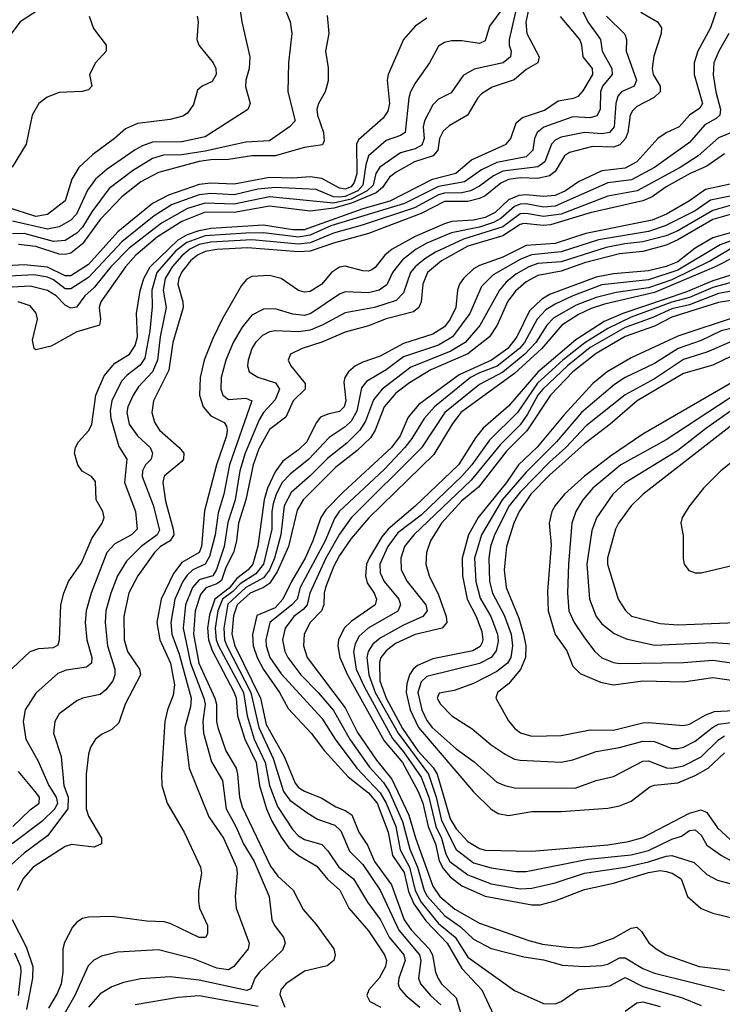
# Model space of a CAD drawing. Header units: inches. Extents: x 884549 to 1028252, y 526810 to 653624.
# Tile 36 of 256: x 930294 to 932703, y 553660 to 557038. Entities that reach past the tile are written whole.
import ezdxf

# ---------------------------------------------------------------- set-up
doc = ezdxf.new("R2010")
doc.units = ezdxf.units.IN
doc.header["$MEASUREMENT"] = 0
doc.layers.add('A9535', color=7, linetype='Continuous')

msp = doc.modelspace()

# ---------------------------------------------------------------- linework, layer by layer
at = {"layer": 'A9535', "color": 5}
for points, elevation in [([(931034.8, 557170), (931055.6, 557030), (931083.5, 556910), (931080.5, 556870), (931068.9, 556830), (931068.5, 556808.5), (931084.5, 556750), (931076.5, 556730), (930930, 556636.1), (930850, 556618.1), (930750, 556617.2), (930714.8, 556605.2), (930690, 556591.3), (930594.7, 556525.3), (930554.7, 556490), (930527.2, 556452.8), (930488.8, 556370), (930470, 556349.9), (930430, 556326.4), (930390, 556318.6), (930270, 556345.9)], 2540), ([(930000, 556864.1), (930050, 556871.6), (930072.9, 556887.1), (930096.3, 556923.7), (930141.4, 557018.6), (930158.4, 557081.6), (930170, 557103.5), (930190, 557108.3), (930270, 557107.5), (930358, 557090), (930358, 557070), (930296, 557030), (930250.4, 556970), (930245.1, 556914.9), (930224.7, 556850), (930209.2, 556750), (930190, 556717.4), (930158.6, 556681.4), (930142.3, 556637.7), (930138.5, 556610), (930125.6, 556594.4), (930090, 556579.7), (930023.4, 556576.6), (930000, 556568.6)], 2460), ([(932003.7, 557110), (931972.1, 556970), (931972.2, 556950), (931978.5, 556930), (931976.6, 556910), (931951.3, 556890), (931852.4, 556867.6), (931814, 556846), (931773.4, 556786.6), (931730, 556765.4), (931710, 556745.5), (931681.3, 556690), (931677.8, 556670), (931680.2, 556630), (931672.9, 556607.1), (931650, 556594.4), (931599.1, 556580.9), (931528.2, 556531.8), (931514.9, 556510), (931505.6, 556470), (931485.4, 556450), (931430, 556422), (931370, 556408.5), (931150, 556429.5), (931030, 556404.2), (930930, 556408.4), (930870, 556390.3), (930779.9, 556340.1), (930670, 556253.7), (930607.2, 556190), (930550, 556118.9), (930517.6, 556090), (930488.8, 556051.2), (930470, 556048.1), (930450, 556058.8), (930419.1, 556090), (930390, 556109), (930330, 556123.2), (930184.6, 556115.4)], 2660), ([(931197.3, 557090), (931220.9, 557030), (931227.4, 556990), (931216.1, 556890), (931213.5, 556790), (931238.7, 556690), (931219.1, 556670), (931150, 556621.9), (931070, 556617.6), (930930, 556586.8), (930850, 556573.7), (930786.8, 556573.2), (930750, 556561.7), (930680.9, 556519.1), (930601.5, 556458.5), (930541.8, 556378.2), (930510, 556325.9), (930490, 556304.7), (930450, 556280.4), (930410, 556276.4), (930310, 556303.8), (930270, 556303.4)], 2560), ([(932046.6, 557110), (932029.4, 557029.4), (932032.4, 556990), (932075.1, 556910), (932070.1, 556890), (932030, 556867.1), (931989, 556831), (931914.1, 556805.9), (931877, 556783), (931864.5, 556770), (931829.4, 556710.5), (931766.3, 556673.7), (931745.3, 556654.7), (931733.8, 556630), (931727.1, 556590), (931711.7, 556570), (931647.8, 556550), (931585.2, 556514.9), (931562.3, 556497.7), (931537.8, 556462.2), (931515.9, 556444.1), (931431.5, 556408.5), (931371.2, 556391.2), (931290, 556381.1), (931150, 556397.6), (931030, 556375.6), (930930, 556377), (930850, 556345.8), (930767, 556293), (930692.5, 556230), (930657, 556190), (930572.3, 556070), (930567.2, 556050), (930571.5, 556010), (930567.8, 555990), (930490, 555966.6), (930402.3, 555917.7), (930350, 555905.6), (930344.4, 555910), (930338.3, 555938.3), (930355.3, 556010), (930351.2, 556031.2), (930330, 556056.4), (930289.2, 556069.2)], 2680), ([(932696.9, 557110), (932662.2, 557010), (932619.2, 556930), (932605.7, 556890), (932606.5, 556850), (932635, 556750), (932626, 556734), (932589.7, 556710), (932554.2, 556670), (932510, 556649.1), (932481.8, 556630), (932410, 556549.6), (932370, 556527.9), (932290, 556519), (932210, 556481), (932164.6, 556450), (932130, 556434), (932090, 556430.6), (932030, 556437), (932005, 556435), (931970, 556419), (931924, 556376), (931890, 556358.9), (931850, 556349.5), (931775.2, 556344.8), (931750, 556337.5), (931650, 556293.6), (931570.5, 556250), (931545.5, 556230), (931513.1, 556186.9), (931501.1, 556178.9), (931490, 556174.4), (931470, 556176.1), (931410, 556192.6), (931390, 556188.6), (931363.3, 556170), (931329.6, 556130), (931290, 556105.5), (931270, 556102.8), (931250, 556108.4), (931190, 556149.9), (931150, 556159.6), (931090, 556156.8), (931072.4, 556147.6), (931054.3, 556125.7), (930987.8, 556010), (930955.8, 555944.2), (930926.4, 555870), (930912.8, 555810), (930910.4, 555750), (930922.9, 555710), (930950, 555678.9), (930995.4, 555655.4), (931003.6, 555643.6), (931005.6, 555630), (931003.3, 555610), (930969.3, 555510), (930927.8, 555352.2), (930917.6, 555230), (930910, 555209.9), (930850, 555175.9), (930821.9, 555138.1), (930778.7, 555050), (930764.2, 554970), (930774.2, 554910), (930811.5, 554830), (930824.6, 554755.4), (930820.1, 554719.9), (930800.6, 554670), (930791.9, 554630), (930780.1, 554450), (930781.4, 554410), (930799.5, 554350), (930857.6, 554250), (930914, 554130), (930917.6, 554110), (930906.9, 554050), (930906.8, 554013.2), (930911.1, 553990), (930938.1, 553930), (930938.3, 553901.7), (930931.1, 553888.9), (930910, 553889.4), (930810, 553937.4), (930790, 553942.8), (930730, 553944.9), (930610, 553960.9), (930530, 553959.4), (930510, 553954.2), (930490, 553941.2), (930475.2, 553924.8), (930447.7, 553872.3), (930442.3, 553850), (930441.8, 553770), (930435.9, 553730), (930422.7, 553697.3), (930392.9, 553647.1)], 2820), ([(931950, 557076.8), (931905, 557015), (931890, 556965.2), (931870, 556956), (931810, 556964.9), (931774.9, 556965.1), (931750, 556959), (931730, 556946.4), (931699.4, 556890), (931650, 556819.8), (931634.2, 556790), (931628.3, 556770), (931615.1, 556650), (931599.8, 556640.2), (931550, 556623.6), (931490, 556570.4), (931480.6, 556539.5), (931470.2, 556470), (931452.8, 556450), (931410, 556431.3), (931389, 556429), (931370, 556430.3), (931310, 556455.5), (931170, 556462.3), (931110, 556456.2), (931030, 556436.4), (930950, 556441.5), (930910, 556437.1), (930816.7, 556403.3), (930755.4, 556364.6), (930644.4, 556275.6), (930530, 556153.4), (930470, 556114.1), (930450, 556114.2), (930410, 556145.2), (930390, 556154.2), (930342.3, 556162.3), (930173.7, 556153.7)], 2640), ([(932221.8, 557070), (932241.9, 557030), (932285.3, 556970), (932291.3, 556930), (932324.3, 556870), (932325.3, 556850), (932291.8, 556810), (932284.6, 556790), (932284.4, 556730), (932272.3, 556707.7), (932250, 556701.1), (932190, 556704.1), (932091.1, 556668.8), (932068, 556650), (932058.9, 556630), (932052.8, 556590), (932030, 556566.7), (931930, 556547.3), (931877.2, 556522.8), (931818.5, 556481.5), (931730, 556465.5), (931612.8, 556407.2), (931361, 556330), (931290, 556298.2), (931250, 556291.1), (931130, 556306.7), (931070, 556305.2), (930930, 556295.7), (930866.7, 556273.3), (930830, 556244.5), (930764.3, 556170), (930747.2, 556110), (930748, 556052), (930740.4, 555970), (930723, 555877), (930707.8, 555852.2), (930662.2, 555817.8), (930643, 555797), (930610, 555730), (930604.5, 555695.5), (930607, 555670), (930633.9, 555573.9), (930661.2, 555530), (930653.9, 555450), (930691.5, 555350), (930696.8, 555290), (930677.2, 555270), (930620.9, 555239.1), (930593.3, 555210), (930539.3, 555070), (930522.6, 555010), (930519, 554970), (930524.8, 554910), (930541.5, 554850), (930540.8, 554830), (930523.8, 554816.2), (930453.7, 554806.3), (930425.3, 554794.7), (930350, 554727.2), (930313.1, 554670), (930305.7, 554630), (930315.7, 554570), (930356.4, 554496.4), (930394.1, 554410), (930419.8, 554370), (930423.5, 554350), (930414.6, 554330), (930370, 554286.8), (930269, 554210)], 2740), ([(932423, 557063), (932480.6, 557030), (932493.9, 557010), (932493.3, 556990), (932467.5, 556912.5), (932461.9, 556870), (932465.7, 556850), (932490.1, 556810), (932490.1, 556790), (932469.3, 556770.7), (932410, 556740.1), (932394.6, 556725.4), (932387.2, 556710), (932378.4, 556650), (932371.3, 556630), (932351.9, 556608.1), (932330, 556600.4), (932257.5, 556602.5), (932178.4, 556581.6), (932161.2, 556570), (932130, 556516.9), (932110, 556502), (932070, 556492.6), (932010, 556494.5), (931970, 556489.6), (931943.2, 556476.8), (931890, 556433.6), (931870, 556423.9), (931830, 556414), (931750, 556414.3), (931670, 556373.1), (931490, 556303.7), (931370, 556271), (931290, 556243.1), (931250, 556240.7), (931075.3, 556255.3), (930970, 556249.6), (930930, 556242.4), (930903.9, 556230), (930879.4, 556210), (930850, 556172.3), (930840.2, 556150), (930836.8, 556130), (930853.9, 556070), (930854.1, 556050), (930819.2, 555930), (930805, 555835), (930752.8, 555730), (930747.1, 555690), (930756.4, 555656.4), (930773, 555630), (930841, 555570), (930856.9, 555550), (930855.4, 555530), (930850, 555521.9), (930790, 555471.1), (930784.5, 555450), (930793.6, 555386.4), (930820.9, 555290), (930822.5, 555270), (930810.1, 555250), (930777.3, 555230), (930756.9, 555210), (930699.7, 555130), (930668.7, 555071.3), (930650.7, 554990), (930652.7, 554910), (930663.3, 554870), (930705.2, 554810), (930707.9, 554790), (930655.6, 554690), (930634.1, 554625.9), (930610, 554602.2), (930574.4, 554585.6), (930554, 554570), (930537.5, 554542.5), (930530, 554518), (930522.1, 554450), (930522.6, 554330), (930530, 554305.5), (930575.2, 554230), (930574.4, 554210), (930550, 554199.6), (930471.7, 554208.3), (930450, 554201.7), (930340.9, 554130), (930307.5, 554092.5), (930285.3, 554050)], 2780), ([(931690, 557042.4), (931650, 557015), (931609.5, 556970), (931557, 556850), (931553.8, 556830), (931561.4, 556750), (931555.9, 556724.1), (931540.7, 556699.3), (931455.1, 556625), (931449.1, 556610), (931449.4, 556510), (931440.9, 556479.1), (931430, 556464.3), (931410, 556456.2), (931390, 556459.8), (931330, 556492.6), (931290, 556498.5), (931230, 556494.3), (931150, 556496.2), (931030, 556472.9), (930950, 556477.2), (930910, 556471.6), (930804.5, 556435.5), (930750, 556406.7), (930630.2, 556309.9), (930530, 556197.7), (930470, 556158.6), (930450, 556158.4), (930390, 556188.7), (930310, 556197), (930190, 556189.6)], 2620), ([(930230, 554775.3), (930330, 554869.8), (930359.6, 554880.4), (930410, 554883.6), (930426.5, 554893.5), (930431.1, 554910), (930435.4, 555030), (930445.1, 555070), (930461.5, 555110), (930505.6, 555174.4), (930542, 555258), (930577.5, 555310), (930583.5, 555330), (930579.8, 555350), (930556.3, 555390), (930553.6, 555453.6), (930540.3, 555470), (930509, 555489), (930493.5, 555510), (930482.5, 555550), (930485.4, 555570), (930495.9, 555590), (930531.4, 555628.6), (930541.6, 555650), (930555.1, 555750), (930584.2, 555815.8), (930620.5, 555859.5), (930670.2, 555889.8), (930690, 555919.6), (930698, 555950), (930694.4, 556030), (930706.9, 556106.9), (930719.5, 556150), (930741.3, 556190), (930837.6, 556282.4), (930870, 556300.7), (930910, 556314.9), (930950, 556322.2), (931130, 556333.6), (931230, 556317.9), (931270, 556317.6), (931471.7, 556390), (931563.9, 556416.1), (931709, 556491), (931789.1, 556510.9), (931843.1, 556556.9), (931961.7, 556610), (931977.8, 556630), (931995.9, 556684.1), (932018.1, 556701.9), (932093.3, 556726.7), (932140.5, 556759.5), (932192.1, 556767.9), (932210, 556775.6), (932226, 556794), (932258.5, 556850), (932257.4, 556870), (932226, 556910), (932221.3, 556950), (932214, 556970), (932148.2, 557048.2)], 2720), ([(930902.6, 557050), (930906.5, 557030), (930902, 556970), (930908.4, 556950), (930957.6, 556890), (930966.3, 556870), (930967.9, 556850), (930954.3, 556825.7), (930919.6, 556810), (930903.7, 556796.3), (930890, 556746.3), (930870, 556716.8), (930853.3, 556706.7), (930810, 556694.7), (930698.1, 556681.9), (930656.5, 556663.5), (930619.3, 556630), (930544.8, 556575.2), (930497.5, 556530), (930473.5, 556490), (930450, 556416), (930390, 556369.3), (930350, 556361.9), (930250, 556394.3)], 2520), ([(932305.5, 557050), (932368.1, 556988.1), (932374.4, 556970), (932372.8, 556930), (932408.8, 556830), (932400.1, 556810), (932357.2, 556790), (932344.5, 556775.5), (932337.7, 556750), (932331.6, 556670), (932315.5, 556650), (932290, 556645.5), (932230, 556650.7), (932150, 556634.7), (932130, 556624.3), (932116.7, 556610), (932094.4, 556550), (932070, 556532.6), (931950, 556517.6), (931918.1, 556501.9), (931870, 556466.3), (931839.4, 556450), (931810, 556443.8), (931750, 556442.8), (931730, 556436.9), (931647.8, 556392.2), (931467.8, 556332.1), (931370, 556305.4), (931290, 556272.2), (931250, 556267.4), (931090, 556282.5), (930950, 556274.5), (930910, 556266.2), (930877, 556250), (930850, 556227.6), (930816.7, 556190), (930792.8, 556150), (930786.6, 556110), (930795.9, 556050), (930776.1, 555950), (930766.5, 555870), (930749.8, 555830), (930702.1, 555777.9), (930683.6, 555750), (930665, 555710), (930661.1, 555690), (930670, 555649.5), (930698.3, 555610), (930741.1, 555570), (930749.2, 555550), (930744.9, 555530), (930725.7, 555510), (930715.3, 555490), (930713.9, 555470), (930751.8, 555371.8), (930773, 555287), (930765.4, 555270), (930711.2, 555230), (930660.3, 555179.7), (930629.7, 555130), (930606.3, 555070), (930590.1, 555010), (930586.8, 554970), (930595.3, 554890), (930620.4, 554810), (930620.5, 554790), (930613.3, 554770), (930590, 554738.3), (930570, 554722.8), (930510, 554709.9), (930490, 554700.6), (930430, 554656), (930414.8, 554630), (930410.6, 554590), (930437, 554510), (930446, 554410), (930461, 554370), (930459, 554330), (930390, 554238.2), (930310, 554178.2), (930256.4, 554130)], 2760), ([(930532.6, 557050), (930546.9, 557006.9), (930590.7, 556950), (930591, 556930), (930554.3, 556890), (930534, 556850), (930542, 556810), (930530, 556797), (930508.8, 556791.2), (930430, 556788.3), (930388.3, 556771.7), (930360.1, 556750), (930337.5, 556710), (930316.8, 556610), (930268.8, 556531.2)], 2480), ([(931348.2, 557051.8), (931354.4, 556990), (931343, 556930), (931352.2, 556872.2), (931351.8, 556828.2), (931341.7, 556790), (931318.8, 556750), (931312.9, 556730), (931314.9, 556710), (931336.1, 556650), (931338.1, 556621.9), (931331.8, 556608.2), (931270, 556598.6), (931170, 556570.4), (931089.8, 556570.2), (931010, 556558.1), (930950, 556556.9), (930910, 556551.1), (930770, 556513.5), (930710, 556481.2), (930644, 556430), (930570, 556352.3), (930510, 556268.6), (930470, 556236.2), (930450, 556231.8), (930430, 556233.7), (930350, 556259.5), (930290, 556266.6)], 2580), ([(932724.5, 556990), (932690.5, 556929.5), (932674.1, 556890), (932671.6, 556848.4), (932680.1, 556790), (932696.4, 556730), (932694.3, 556710), (932681.7, 556698.3), (932643.2, 556676.8), (932590, 556616.5), (932470.1, 556530), (932391.7, 556488.3), (932310, 556477.7), (932130, 556398.3), (932090, 556394.7), (932030, 556405.7), (932010, 556405), (931990, 556396.7), (931944, 556356), (931917.9, 556342.1), (931870, 556325.9), (931774, 556306), (931690, 556270.6), (931652.9, 556250), (931605.9, 556214.1), (931572.7, 556170), (931552.2, 556127.8), (931526, 556110), (931490, 556101), (931410, 556103.7), (931390, 556095.8), (931292, 556030), (931270, 556022.7), (931230, 556026.9), (931170, 556045.7), (931130, 556044.5), (931090, 556023.4), (931056.8, 555983.2), (931025.6, 555930), (931000.8, 555870), (930984.8, 555810), (930983.3, 555770), (930990.1, 555750), (931010, 555735.1), (931070, 555739.6), (931090.1, 555730), (931013.3, 555510), (930994.5, 555410), (930974.2, 555345.8), (930964.2, 555270), (930944.4, 555195.6), (930930.2, 555169.8), (930888, 555150), (930868.3, 555131.7), (930854, 555110), (930826.4, 555050), (930811.8, 554970), (930815.8, 554930), (930840.7, 554860.7), (930882.5, 554710), (930879.6, 554680.4), (930860.7, 554610), (930860.1, 554590), (930875.7, 554470), (930942.8, 554302.8), (930993.4, 554230), (931037.4, 554130), (931040.3, 554110), (931033.1, 554030), (931036.2, 553990), (931080.4, 553870), (931077.9, 553850), (931028.1, 553790), (931010, 553778.1), (930970, 553783.6), (930890, 553816.2), (930770, 553847), (930630, 553839), (930574.9, 553825.1), (930548.2, 553811.8), (930528.5, 553791.5), (930482.8, 553690), (930437.7, 553610)], 2840), ([(932745.2, 556654.8), (932690, 556632.6), (932619.9, 556570), (932558.3, 556530), (932411.2, 556450), (932310, 556432), (932150, 556370.5), (932090, 556362.1), (932030, 556373.2), (932010, 556371.7), (931950, 556327.2), (931815.3, 556284.7), (931720, 556240), (931682.9, 556217.1), (931650.1, 556190), (931633.9, 556170), (931610, 556100.2), (931585.3, 556074.7), (931510, 556050.7), (931410, 556032.3), (931330.8, 555989.2), (931290, 555972.9), (931250, 555966.9), (931170, 555970.7), (931150, 555966.6), (931126.3, 555953.8), (931102.8, 555930), (931089.7, 555910), (931076.9, 555870), (931075.5, 555850), (931081.3, 555830), (931111.1, 555811.1), (931171.6, 555791.6), (931185.4, 555770), (931170, 555733.5), (931130, 555690.3), (931114.9, 555665.1), (931066.6, 555550), (931048.4, 555490), (931033.2, 555390), (931007.6, 555312.4), (930995.4, 555230), (930968.8, 555151.2), (930955.8, 555130), (930910, 555116.2), (930887, 555090), (930863.2, 555030), (930854.7, 554950), (930879.5, 554830), (930925.9, 554710), (930929.6, 554690), (930921.8, 554630), (930924.5, 554590), (930951.2, 554491.2), (930990, 554427.9), (931001.6, 554330), (931035.4, 554270), (931061.6, 554210), (931098.5, 554150), (931149.6, 554030), (931158.7, 553950), (931167.8, 553930), (931198.3, 553890), (931204.1, 553870), (931194.6, 553845.4), (931116.6, 553770), (931100.6, 553750), (931087.1, 553712.9), (931072.5, 553707.5), (930910, 553742.7), (930810, 553753.7), (930710, 553747.1), (930650, 553734.8), (930610, 553719.4), (930570, 553696.4), (930530, 553650.5)], 2860), ([(932710, 556577.1), (932650, 556534.5), (932592.6, 556510), (932510, 556464.3), (932462.5, 556430), (932430, 556415.6), (932250, 556375.4), (932113.5, 556333.5), (932090, 556331.4), (932021.9, 556338.1), (932010, 556335), (931950, 556296), (931830, 556260.1), (931740.4, 556210), (931692.6, 556170), (931676.3, 556130), (931670, 556069.8), (931661.9, 556050), (931644.6, 556035.4), (931550, 556011.7), (931490, 555987.4), (931410, 555966.2), (931330, 555930.8), (931262.7, 555910), (931222, 555890), (931214, 555870), (931224.2, 555850), (931272.4, 555790), (931272.4, 555770), (931231.9, 555730), (931206, 555673.9), (931150, 555631.2), (931114.3, 555565.7), (931094.4, 555510), (931069.2, 555390), (931044.3, 555310), (931037.2, 555250), (931026.8, 555210), (931001.2, 555158.8), (930986.5, 555113.5), (930970, 555102.1), (930931.8, 555088.2), (930914, 555066), (930895.6, 555010), (930890, 554930), (930907.9, 554830), (930963.6, 554710), (930968.7, 554690), (930968.5, 554630), (930973.1, 554610), (931000.6, 554530), (931035.9, 554470), (931041.3, 554450), (931047.4, 554370), (931057.3, 554337.3), (931154, 554134), (931179.1, 554099.1), (931231.4, 554051.4), (931265.5, 553985.5), (931310, 553933.3), (931370.6, 553850), (931375.7, 553830), (931371.3, 553810), (931348.4, 553791.6), (931270, 553774), (931207, 553730), (931189.5, 553710), (931186.5, 553693.5), (931203.2, 553650)], 2880), ([(932730, 556473.7), (932644.9, 556455.1), (932590, 556416.5), (932511.6, 556370), (932462.2, 556350), (932235.4, 556304.6), (932129.8, 556270.2), (932030, 556263.3), (931950, 556222.5), (931870, 556194.4), (931850, 556182.7), (931815.1, 556150), (931801.7, 556130), (931795.3, 556110), (931789.8, 556050), (931770.1, 556010), (931750, 555984.1), (931710, 555959), (931610, 555927), (931530, 555882.8), (931470, 555862.6), (931445.4, 555850), (931421, 555830), (931408.5, 555810), (931405.7, 555794.3), (931411.7, 555730), (931406.2, 555710), (931390, 555693.1), (931350, 555684.9), (931325.4, 555674.6), (931310, 555654.1), (931278.5, 555590), (931250, 555561.8), (931196.7, 555523.3), (931170, 555486.7), (931144, 555430), (931132.4, 555390), (931111.1, 555231.1), (931093, 555170), (931077.1, 555150), (931038.9, 555121.1), (931012.7, 555087.3), (930963.6, 555050), (930944.4, 554995.6), (930938.2, 554950), (930941.7, 554910), (930953.5, 554873.5), (931029.9, 554729.9), (931035.8, 554710), (931040.9, 554650), (931066.1, 554570), (931104.4, 554490), (931116.1, 554410), (931139.9, 554330), (931157, 554290), (931190, 554232.8), (931217.2, 554197.2), (931250, 554170.1), (931313.3, 554133.3), (931349.2, 554089.2), (931391.1, 554051.2), (931422.7, 553990), (931490, 553912), (931545.1, 553830), (931551.5, 553810), (931547.9, 553790), (931525.9, 553750), (931491.6, 553710), (931484.2, 553690), (931494.2, 553670), (931532.2, 553650)], 2920), ([(932730, 556432.7), (932662, 556418), (932610, 556382.4), (932506.7, 556330), (932450, 556310.8), (932277.9, 556282.1), (932150, 556240.7), (932048.8, 556231.2), (932010, 556214.8), (931917.7, 556162.3), (931877.7, 556122.3), (931836.7, 556030), (931778.1, 555950), (931730, 555921.1), (931610, 555880.6), (931550, 555836.5), (931483.2, 555796.8), (931465.8, 555774.2), (931450, 555695.2), (931430, 555660.1), (931410, 555640.7), (931355.6, 555604.4), (931284.9, 555530), (931221.1, 555478.9), (931194.3, 555450), (931173.2, 555410), (931163.6, 555376.4), (931158.9, 555350), (931158.7, 555290), (931129.9, 555170), (931103.7, 555136.3), (931050, 555102.6), (931024.5, 555075.5), (930989.8, 555050), (930973, 555010), (930964.1, 554950), (930968, 554910), (930975.6, 554890), (931061.8, 554730), (931073.7, 554650), (931098, 554570), (931135.7, 554490), (931151, 554410), (931178, 554338), (931230, 554258.5), (931250, 554237.4), (931270, 554225.2), (931330, 554207.9), (931350, 554187), (931388.2, 554130), (931438.3, 554090), (931486.4, 554010), (931530.6, 553950), (931561.3, 553890), (931610.6, 553830), (931615.2, 553810), (931593.6, 553750), (931591.6, 553730), (931595.7, 553715.7), (931617.4, 553690), (931665.6, 553650)], 2940), ([(932750, 556406.4), (932670, 556383.2), (932550, 556313.8), (932510, 556296.5), (932430, 556275.4), (932369, 556269), (932304.1, 556255.9), (932150, 556207.2), (932070, 556200.8), (932039.7, 556190), (931995, 556165), (931962.3, 556137.7), (931938.4, 556110), (931871.1, 555988.8), (931821.4, 555930), (931770, 555899.2), (931634.7, 555845.3), (931537, 555770), (931506.5, 555733.5), (931479.5, 555660.5), (931460.2, 555630), (931415.2, 555584.8), (931350, 555533.9), (931290, 555472.4), (931224.8, 555415.2), (931200.9, 555370), (931189.2, 555270), (931167.3, 555190), (931150.7, 555150), (931130, 555123), (931070, 555089.3), (931007.2, 555032.8), (930993.5, 554950), (930996.7, 554910), (931004.7, 554890), (931087.1, 554730), (931114.1, 554610), (931163.5, 554503.5), (931198, 554390), (931220.7, 554360.7), (931278.1, 554318.1), (931315.1, 554295.1), (931374.2, 554274.2), (931395.6, 554255.5), (931425.2, 554185.2), (931470, 554139.5), (931530, 554052.1), (931594.1, 553914.1), (931664.7, 553830), (931669.3, 553810), (931660.8, 553750), (931668.5, 553730), (931702, 553690), (931738.3, 553658.3)], 2960), ([(932750, 556375.3), (932670, 556352.5), (932550, 556282.2), (932510, 556263.6), (932430, 556241.8), (932350, 556233.8), (932230, 556202.9), (932150, 556174.8), (932070, 556160.2), (932030, 556138.7), (931994.2, 556105.8), (931967.9, 556072.1), (931931.3, 555990), (931905, 555950), (931830, 555891.6), (931704, 555836), (931630, 555791.7), (931584, 555756), (931543.3, 555710), (931513.3, 555630), (931496.4, 555603.6), (931450, 555558.2), (931377.7, 555502.3), (931266.1, 555390), (931245.4, 555354.6), (931215.3, 555230), (931176.4, 555143.6), (931150, 555103.9), (931130, 555089.5), (931084.3, 555070), (931039.9, 555030), (931027.1, 554992.9), (931021.3, 554930), (931031.7, 554890), (931120, 554710), (931139.7, 554619.7), (931200.4, 554510), (931238.8, 554418.7), (931250, 554404.2), (931270, 554391.2), (931330, 554367.6), (931377.4, 554337.4), (931410, 554324.6), (931432.2, 554310), (931457.1, 554250), (931486.1, 554206.1), (931510, 554150), (931569.2, 554070), (931612.2, 553950), (931635.9, 553915.9), (931697.4, 553850), (931709.2, 553830), (931719.2, 553770), (931728.2, 553748.2), (931740.3, 553730), (931790, 553681.8), (931818.1, 553590)], 2980), ([(932750, 556312), (932670, 556289.6), (932610, 556254.1), (932550, 556207.3), (932510, 556190.8), (932450, 556175.5), (932330, 556165.9), (932270, 556154.5), (932110, 556094.3), (932082.6, 556077.4), (932041.7, 556038.3), (931998.4, 555950), (931967.5, 555910), (931911, 555870), (931800.6, 555819.4), (931662.9, 555717.1), (931626.4, 555673.6), (931598.1, 555610), (931568.9, 555570), (931403.2, 555416.8), (931344.1, 555355.9), (931326.7, 555330), (931299.6, 555250), (931272.9, 555190), (931225.6, 555110), (931196.4, 555050), (931170, 555020.5), (931106.6, 554993.4), (931091.8, 554928.2), (931094.6, 554890), (931108.3, 554850), (931130, 554808.8), (931184.5, 554730), (931214.4, 554674.4), (931293.6, 554590), (931338.7, 554530), (931420.7, 554440.7), (931490, 554385.7), (931519.3, 554350), (931557.2, 554250), (931572.7, 554170), (931612.2, 554112.2), (931627.4, 554047.4), (931645.2, 554005.2), (931686, 553946), (931760, 553870), (931810, 553783.1), (931878.7, 553710), (931943.9, 553570)], 3020), ([(932826.2, 556313.8), (932694.8, 556265.2), (932550, 556178), (932450, 556145.2), (932290, 556127.6), (932190.5, 556090), (932130, 556062.1), (932098.3, 556041.7), (932067.8, 556010), (932024.3, 555930), (932007.9, 555910), (931930.9, 555849.1), (931870, 555826.4), (931839.6, 555810), (931716.5, 555710), (931680.8, 555670), (931639, 555601), (931614.7, 555570), (931544.3, 555495.7), (931389, 555350), (931373, 555327), (931341.2, 555250), (931256.2, 555090), (931244.9, 555050), (931227, 555030), (931152.2, 554970), (931137.7, 554910), (931138.8, 554890), (931151.7, 554850), (931190, 554793.4), (931330, 554641.8), (931376, 554570), (931450.3, 554470), (931530, 554385.8), (931550.2, 554350), (931583.7, 554270), (931598.1, 554190), (931631, 554130), (931650.2, 554050), (931670.7, 554010), (931730, 553937.2), (931786.9, 553890), (931830, 553822.1), (931990, 553706.8), (932090, 553663.2), (932130, 553661.7), (932150.4, 553669.6), (932209.5, 553710.5), (932317, 553723), (932370, 553752.1), (932430, 553721.2), (932562.9, 553682.9), (932630, 553656)], 3040), ([(932730, 556250), (932662.1, 556210), (932530, 556145.7), (932450, 556118), (932338.3, 556101.7), (932270, 556084.8), (932201.4, 556058.6), (932125.5, 556014.5), (932100.8, 555990), (932063.1, 555930), (932025.7, 555890), (931950, 555828.3), (931870, 555786.4), (931751.7, 555690), (931671.4, 555568.6), (931430, 555328.9), (931390, 555272.9), (931343.4, 555190), (931289.3, 555070.7), (931279.6, 555030), (931266.3, 555013.8), (931233.9, 554990), (931204.6, 554950), (931195.2, 554910), (931203.5, 554870), (931213.5, 554850), (931258, 554790), (931317.8, 554730), (931370, 554668.3), (931427.2, 554567.2), (931493.3, 554473.3), (931540.8, 554420.8), (931560.6, 554390), (931606.6, 554286.6), (931631.7, 554191.7), (931658.4, 554130), (931681.1, 554050), (931690.9, 554030.9), (931750, 553964.1), (931805.6, 553925.7), (931850, 553883.3), (931910, 553851.6), (932022.3, 553822.3), (932090, 553812.8), (932154.3, 553794.3), (932230, 553789.4), (932290, 553793), (932310, 553797.3), (932350, 553818.9), (932370, 553819.3), (932430, 553782.4), (932470, 553767.1), (932710, 553707.7)], 3060), ([(932752.3, 556227.7), (932678.1, 556190), (932470, 556101.9), (932298.7, 556061.3), (932253.4, 556046.6), (932210, 556026.8), (932152.1, 555990), (932084.1, 555910), (931990, 555824.4), (931806.8, 555690), (931776.6, 555650), (931714.3, 555545.7), (931490.8, 555329.2), (931430, 555257.9), (931390, 555199.5), (931370, 555160.2), (931342.9, 555090), (931337.6, 555070), (931336.4, 555030), (931328.9, 555010), (931289.7, 554970), (931269.4, 554930), (931267.3, 554890), (931280.1, 554850), (931410, 554677), (931452.4, 554592.4), (931517.3, 554497.3), (931570, 554432.6), (931628.3, 554308.3), (931650.8, 554230.8), (931710, 554065.7), (931734.1, 554030), (931786, 553986), (931870, 553938.5), (932039, 553879), (932086.5, 553866.5), (932170, 553856.5), (932210, 553854.2), (932258.5, 553861.5), (932330, 553887.3), (932390, 553921.4), (932410, 553924.7), (932425.5, 553910), (932450.5, 553870.5), (932475.9, 553850), (932510.2, 553830), (932623.2, 553790), (932810, 553767.5)], 3080), ([(932750, 556167.1), (932670, 556141.6), (932577.4, 556102.6), (932362.1, 556030), (932298.2, 556001.8), (932200.3, 555939.7), (932070, 555828.1), (931970, 555711.4), (931883.5, 555636.5), (931856.5, 555603.5), (931798.9, 555510), (931650, 555368.7), (931556.8, 555290), (931535.9, 555264.1), (931491.9, 555190), (931483.5, 555170), (931479.2, 555130), (931485.3, 555105.3), (931509.4, 555070), (931517.3, 555050), (931512.9, 555030), (931430, 554973.1), (931406.3, 554950), (931387.2, 554910), (931384.6, 554890), (931392, 554850), (931418.4, 554790), (931543.7, 554563.7), (931606.1, 554490), (931660.3, 554390), (931676.5, 554350), (931694.7, 554270), (931720, 554210), (931732.6, 554152.6), (931746, 554126), (931770, 554097.7), (931810, 554066.8), (931890, 554031), (932050, 554000.9), (932078.4, 554001.6), (932130, 554015.1), (932230, 554053.4), (932330, 554075.4), (932450, 554112.7), (932490, 554118.5), (932510, 554116.1), (932530.7, 554110), (932561.7, 554090), (932583.7, 554030), (932630, 553988.7), (932670, 553973.2), (932750, 553953.4)], 3120), ([(932750, 556141), (932670, 556118.4), (932590, 556084.3), (932530, 556068.3), (932390, 556016.9), (932310, 555978.6), (932230.9, 555929.1), (932155.9, 555870), (932069.1, 555790.9), (932000.4, 555690), (931904.3, 555595.7), (931844.1, 555510), (931810, 555471.4), (931670, 555338), (931590, 555276.8), (931556.3, 555230), (931528.9, 555170), (931530, 555139.6), (931543.3, 555110), (931594.2, 555050), (931599.9, 555030), (931591, 555009), (931488.2, 554950), (931457.7, 554922.3), (931444, 554896), (931439, 554870), (931447.9, 554810), (931475, 554750), (931572.3, 554572.3), (931610, 554526.3), (931670, 554438.8), (931696.8, 554370), (931721.2, 554270), (931740.4, 554230), (931755.4, 554175.4), (931768.6, 554150), (931830, 554103.6), (931910, 554073.4), (932010, 554056.1), (932050, 554058.5), (932130, 554076.5), (932230, 554110.3), (932370, 554130), (932450, 554148.6), (932510, 554168.5), (932530.1, 554170), (932606.7, 554146.7), (932650, 554105.1), (932686.2, 554086.2), (932750, 554069.2)], 3140), ([(932810, 556119.6), (932690, 556098.7), (932590, 556059.8), (932530, 556045.3), (932464.2, 556015.8), (932370, 555981.6), (932250, 555912.5), (932172.4, 555850), (932086.9, 555770), (932070, 555749.6), (932035.4, 555684.6), (932010, 555648.1), (931941.3, 555578.7), (931842.2, 555457.8), (931645.2, 555270), (931613.8, 555230), (931600.9, 555190), (931602.3, 555150), (931622.4, 555110), (931686.6, 555030), (931690.6, 555009.4), (931676.4, 554990), (931610, 554961.1), (931530, 554916.4), (931504.6, 554895.4), (931489.3, 554870.7), (931483.9, 554850), (931490.7, 554790), (931513.2, 554730), (931591.8, 554590), (931695.4, 554450), (931721.7, 554370), (931740.6, 554290), (931790, 554190.8), (931850, 554145.3), (931910, 554128.6), (931995.6, 554115.6), (932030, 554115.4), (932242.5, 554157.5), (932390, 554172.3), (932450, 554187.5), (932530, 554226.8), (932562.7, 554237.3), (932590, 554256), (932610, 554258.4), (932630, 554240.1), (932650, 554206.2), (932699.5, 554170), (932732.6, 554152.6)], 3160), ([(932810, 556086.5), (932690, 556067.5), (932530, 556016.6), (932470, 555986.6), (932370, 555950.5), (932270, 555892.6), (932190.3, 555830), (932114, 555750), (932033, 555627), (931963.1, 555556.9), (931866.4, 555433.6), (931810, 555386.5), (931740.2, 555310), (931702.3, 555250), (931688.4, 555210), (931686.1, 555170), (931697.8, 555130), (931730, 555064.6), (931755.8, 554990), (931758.2, 554970), (931742.7, 554950), (931650, 554929), (931582.9, 554897.1), (931550, 554872.2), (931532.7, 554850), (931527.6, 554832.4), (931528.4, 554770), (931550.5, 554710), (931606.4, 554606.4), (931659, 554530), (931712.1, 554472.1), (931724.7, 554450), (931770, 554296.6), (931790, 554262.1), (931830, 554218), (931870, 554194.9), (931890, 554189.2), (932050, 554185.2), (932310, 554207.5), (932381.5, 554218.5), (932430, 554232.2), (932590, 554315.2), (932630, 554327), (932650, 554318.1), (932685.8, 554265.8), (932730, 554225.1)], 3180), ([(932750, 556018.7), (932550, 555952.2), (932390, 555877.7), (932308.1, 555830), (932259.4, 555790), (932159.3, 555680.7), (932068.4, 555571.6), (932004.3, 555510), (931962.7, 555450), (931865.6, 555330), (931832.2, 555270), (931810.9, 555190), (931811.6, 555130), (931827.9, 555050), (931858.8, 554990), (931878.4, 554938.4), (931882.1, 554910), (931879, 554901), (931872.1, 554887.9), (931847.1, 554872.9), (931710, 554844.8), (931657.9, 554822.1), (931643.4, 554810), (931630.1, 554790), (931620.8, 554759.2), (931618.8, 554730), (931632.2, 554670), (931660.9, 554610), (931850, 554389), (931910, 554329.6), (931934.9, 554314.9), (931970, 554307.3), (932050, 554321.8), (932150, 554321.6), (932310, 554333.2), (932350, 554341.3), (932390, 554356.3), (932453.8, 554406.2), (932470, 554412.1), (932550, 554419.2), (932610, 554445.4), (932653.9, 554470), (932710, 554522.4)], 3220), ([(932770, 555987.8), (932699.3, 555970), (932630, 555936.5), (932550.9, 555909.2), (932470, 555858.7), (932370, 555810), (932333.6, 555786.4), (932219.5, 555690), (932134.4, 555590), (932030, 555485.8), (931948.6, 555390), (931877.6, 555270), (931853.8, 555190), (931857.7, 555110), (931873, 555052.9), (931908.8, 554990), (931932.3, 554930), (931934.8, 554905.2), (931927.2, 554872.8), (931909.8, 554850.2), (931870, 554829.1), (931690, 554784.6), (931670, 554766.5), (931659.4, 554730), (931672.8, 554670), (931690, 554633.9), (931708.6, 554610), (931790, 554536.1), (931851.7, 554491.7), (931930, 554421.8), (931957, 554410), (931990, 554403.1), (932198.6, 554401.4), (932270, 554427.8), (932330, 554441.9), (932430, 554493.5), (932450, 554494.7), (932511.2, 554471.2), (932530, 554469.8), (932570, 554478.4), (932630, 554509.2), (932690, 554567.6), (932710, 554580.7)], 3240), ([(932742.5, 555937.5), (932650, 555897.1), (932570, 555871.3), (932470, 555806), (932369.4, 555750.6), (932235.5, 555644.5), (932166.6, 555570), (932110, 555519.2), (932010, 555417.2), (931972.5, 555370), (931921.5, 555270), (931908.5, 555230), (931902.2, 555190), (931904.4, 555110), (931914.9, 555070), (931954.5, 554994.5), (931978.6, 554930), (931983.9, 554890), (931978.1, 554850), (931966.6, 554830), (931930, 554801.2), (931850, 554759.9), (931783.5, 554736.5), (931732.4, 554727.6), (931725.5, 554710), (931737.1, 554690), (931776, 554650), (931845, 554605), (931910.1, 554550), (931958.1, 554518.1), (931990, 554501.3), (932010, 554497.5), (932150, 554490.1), (932190, 554498.5), (932270, 554527.2), (932350, 554540.6), (932430, 554562.5), (932470, 554561.8), (932530, 554537.9), (932550, 554537.1), (932570, 554542.2), (932610, 554562.3), (932669.5, 554610), (932690, 554620.5), (932790, 554634.4)], 3260), ([(932762.8, 555897.2), (932670, 555852.9), (932570, 555823.6), (932410.9, 555730), (932318.2, 555650), (932230, 555582.1), (932110, 555475.1), (932046, 555410), (932006.3, 555350), (931988.5, 555310), (931963, 555230), (931955, 555150), (931961.5, 555090), (932005.1, 554985.1), (932021.7, 554930), (932028.7, 554890), (932028.4, 554850), (932011.2, 554808.8), (931970, 554759.4), (931932.3, 554730), (931926.8, 554710), (931970, 554632.6), (931990, 554607.7), (932010.7, 554590.7), (932050, 554580.1), (932150, 554582.1), (932250, 554601.6), (932330, 554600.4), (932430, 554625.9), (932450, 554627), (932570, 554615.9), (932590, 554621), (932646.5, 554653.5), (932676, 554664), (932830, 554672.5)], 3280), ([(932755.9, 555804.1), (932430, 555615.4), (932319.4, 555540.6), (932230, 555471.7), (932161.3, 555410), (932130, 555371.3), (932118.6, 555350), (932108.8, 555310), (932116.1, 555236.1), (932103.7, 555076.3), (932106.2, 555010), (932130, 554928.7), (932170, 554872.8), (932190, 554819.7), (932215.3, 554795.3), (932284.7, 554764.7), (932330, 554755.6), (932430, 554769.4), (932570, 554766.7), (932670, 554781), (932750, 554769.5)], 3320), ([(932796.1, 555783.9), (932510, 555596.4), (932354.7, 555510), (932259.4, 555430), (932224.1, 555390), (932200.7, 555350), (932187.2, 555310), (932175.9, 555170), (932171.6, 555070), (932176.3, 555010), (932194.3, 554970), (932230, 554917.2), (932265.7, 554870), (932290, 554848.2), (932330, 554832), (932350, 554829.3), (932570, 554832.6), (932670, 554840.4), (932790, 554823.2)], 3340), ([(932808, 555750), (932645.5, 555634.5), (932550, 555559.9), (932370, 555448.7), (932327.5, 555410), (932270.9, 555329.1), (932254.9, 555285.1), (932238.5, 555170), (932247.8, 555050), (932270.1, 554990), (932290, 554965.1), (932331.9, 554931.9), (932373.3, 554913.3), (932470, 554891.9), (932670, 554901.2), (932755.3, 554895.3)], 3360), ([(932739.7, 555650), (932431.1, 555410), (932390, 555369.9), (932346.5, 555310), (932336.8, 555290), (932308.9, 555190), (932309.6, 555170), (932345.8, 555050), (932370.8, 555010.8), (932391.2, 554991.2), (932490, 554966.6), (932550, 554961.5), (932749.7, 554969.7)], 3380), ([(932830, 555595.7), (932697.2, 555490), (932638.4, 555430), (932590.1, 555370), (932565.4, 555330), (932560.9, 555310), (932568.3, 555268.3), (932568.7, 555188.7), (932572.2, 555170), (932588, 555148), (932610, 555139.8), (932630, 555140.4), (932750, 555169)], 3420), ([(930270.8, 554270), (930330, 554327), (930361, 554350), (930362.3, 554370), (930347.7, 554390), (930290, 554458.3)], 2720), ([(930269, 553951), (930316.7, 553856.7), (930339.1, 553790), (930337.9, 553750), (930317.4, 553642.6)], 2780), ([(930277, 553837), (930296.5, 553790), (930298.7, 553770), (930288.8, 553690)], 2760), ([(931112.2, 553652.2), (930910, 553688.7), (930837, 553683), (930690, 553657.9)], 2880), ([(932370, 553636.5), (932410, 553664.7), (932430, 553668), (932490, 553652.5)], 3020)]:
    msp.add_lwpolyline(points, dxfattribs=dict(at, elevation=elevation))

doc.saveas('drawing.dxf')
